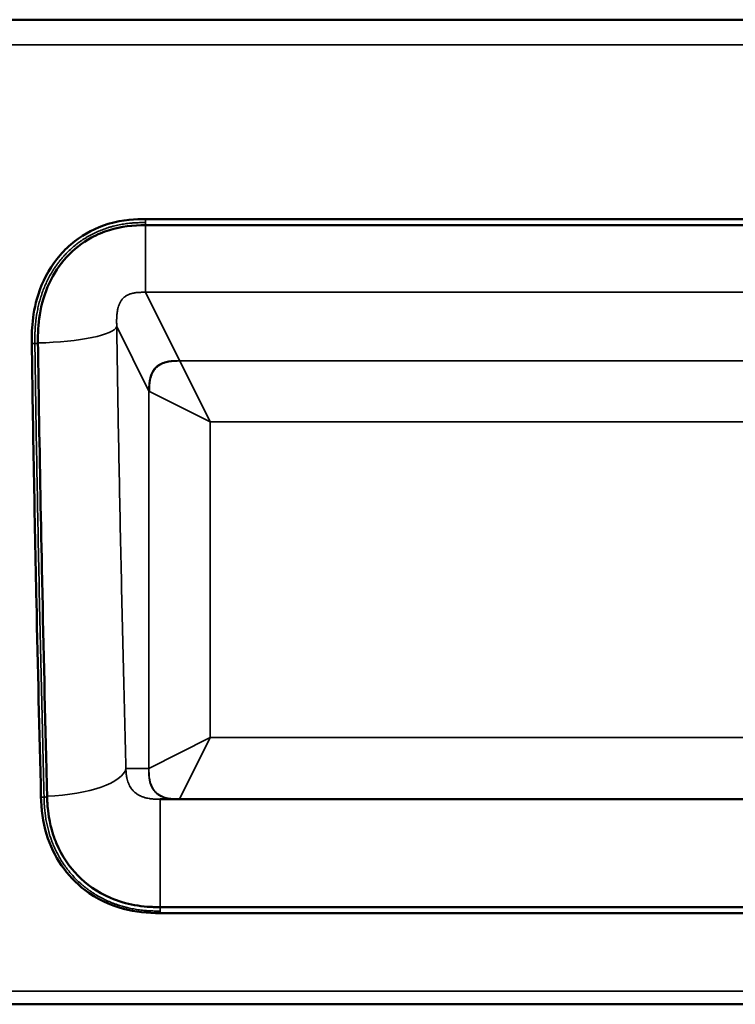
# Model space of a CAD drawing. Header units: millimetres. Extents: x -3206 to 231, y -73 to 1819.
# Tile 2 of 58: x -2976 to -2627, y -73 to 407. Entities that reach past the tile are written whole.
import ezdxf

# ---------------------------------------------------------------- set-up
doc = ezdxf.new("R2010")
doc.units = ezdxf.units.MM
doc.layers.add('Visible (ANSI)', color=7, linetype='Continuous', lineweight=50)
doc.layers.add('Visible Narrow (ANSI)', color=7, linetype='Continuous', lineweight=35)

msp = doc.modelspace()

# ---------------------------------------------------------------- linework, layer by layer
at = {"layer": 'Visible (ANSI)'}
for p, q in [((-3193.845, 407.469), (-2521.467, 407.469)), ((-2914.462, 307.312), (-2257.228, 307.312)), ((-2965.422, 28.839), (-2965.423, 28.855)), ((-2962.423, 28.914), (-2962.424, 28.93)), ((-2907.367, 27.469), (-2264.324, 27.469)), ((-2264.324, -25.157), (-2907.367, -25.157)), ((-2264.324, -28.071), (-2907.367, -28.071)), ((-2180.845, -72.531), (-3195.845, -72.531))]:
    msp.add_line(p, q, dxfattribs=at)
for points, knots in [([(-2914.462, 310.299), (-2918.944, 310.299), (-2925.346, 310.107), (-2938.607, 306.074), (-2944.095, 303.253), (-2951.555, 297.449), (-2953.917, 295.2), (-2960.431, 287.69), (-2963.73, 281.904), (-2970.014, 264.721), (-2969.955, 254.765), (-2969.888, 249.843)], [-4.5327249, -4.5327249, -4.5327249, -4.5327249, -3.5627749, -3.5627749, -2.7768281, -2.7768281, -2.3590089, -2.3590089, -1.5070976, -1.5070976, 0, 0, 0, 0]), ([(-2914.462, 307.312), (-2920.391, 307.312), (-2926.429, 306.692), (-2935.095, 303.999), (-2938.028, 302.766), (-2945.352, 298.772), (-2949.538, 295.471), (-2956.406, 287.928), (-2959.214, 283.637), (-2963.647, 274.184), (-2965.199, 268.877), (-2966.768, 259.024), (-2966.95, 254.437), (-2966.888, 249.883)], [0, 0, 0, 0, 1.7785787, 1.7785787, 2.7249664, 2.7249664, 4.2875768, 4.2875768, 5.8067397, 5.8067397, 7.4589776, 7.4589776, 8.8535719, 8.8535719, 8.8535719, 8.8535719]), ([(-2257.228, 310.299), (-2366.767, 310.299), (-2476.306, 310.299), (-2695.384, 310.299), (-2804.923, 310.299), (-2914.462, 310.299)], [0.0000018, 0.0000018, 0.0000018, 0.0000018, 32.8617174, 32.8617174, 65.7234335, 65.7234335, 65.7234335, 65.7234335]), ([(-2965.423, 28.855), (-2966.207, 60.206), (-2966.955, 91.733), (-2968.527, 165.081), (-2969.306, 207.184), (-2969.888, 249.842)], [0, 0, 0, 0, 10.0017867, 10.0017867, 23.060705, 23.060705, 23.060705, 23.060705]), ([(-2966.888, 249.883), (-2966.762, 240.611), (-2966.625, 231.363), (-2966.047, 194.475), (-2965.539, 167.046), (-2964.301, 106.961), (-2963.546, 74.384), (-2962.641, 37.652), (-2962.533, 33.289), (-2962.424, 28.93)], [0, 0, 0, 0, 2.8391545, 2.8391545, 11.3607568, 11.3607568, 21.6705824, 21.6705824, 23.0613256, 23.0613256, 23.0613256, 23.0613256]), ([(-2907.367, -28.071), (-2913.355, -28.071), (-2919.435, -27.511), (-2931.962, -24.131), (-2938.47, -20.973), (-2948.391, -13.437), (-2952.284, -9.328), (-2958.603, -0.166), (-2961.055, 5.017), (-2964.512, 16.332), (-2965.267, 22.624), (-2965.422, 28.839)], [0, 0, 0, 0, 1.7965996, 1.7965996, 3.9098879, 3.9098879, 5.6227753, 5.6227753, 7.3923991, 7.3923991, 9.3733754, 9.3733754, 9.3733754, 9.3733754]), ([(-2907.367, -25.157), (-2908.418, -25.157), (-2909.469, -25.147), (-2911.552, -25.088), (-2912.564, -25.04), (-2915.678, -24.807), (-2917.717, -24.554), (-2923.83, -23.455), (-2927.772, -22.286), (-2938.064, -17.857), (-2943.357, -13.985), (-2951.473, -5.688), (-2955.224, -0.461), (-2958.357, 7.02), (-2958.707, 7.926), (-2959.605, 10.447), (-2960.1, 12.082), (-2960.836, 14.969), (-2961.111, 16.218), (-2961.692, 19.356), (-2961.947, 21.251), (-2962.195, 23.974), (-2962.251, 24.773), (-2962.295, 25.568)], [-9.5112108, -9.5112108, -9.5112108, -9.5112108, -9.1693391, -9.1693391, -8.8324581, -8.8324581, -8.1783876, -8.1783876, -6.8614884, -6.8614884, -4.5759178, -4.5759178, -2.3989444, -2.3989444, -2.10361, -2.10361, -1.5851703, -1.5851703, -1.195625, -1.195625, -0.6111195, -0.6111195, -0.356849, -0.356849, -0.356849, -0.356849])]:
    msp.add_open_spline(points, degree=3, knots=knots, dxfattribs=at)
for points in [[(-2969.888, 249.842), (-2969.897, 250.548), (-2969.903, 251.255), (-2969.903, 251.962)], [(-2962.423, 28.914), (-2962.395, 27.798), (-2962.357, 26.682), (-2962.295, 25.568)]]:
    msp.add_open_spline(points, degree=3, dxfattribs=at)
at = {"layer": 'Visible Narrow (ANSI)'}
for p, q in [((-2914.462, 310.299), (-2914.462, 308.57)), ((-2914.462, 308.57), (-2914.462, 307.312)), ((-2914.462, 274.575), (-2914.462, 307.312)), ((-2897.838, 241.244), (-2914.462, 274.575)), ((-2257.228, 274.575), (-2914.462, 274.575)), ((-2928.486, 257.836), (-2912.801, 226.39)), ((-2882.875, 211.39), (-2897.729, 241.098)), ((-2273.962, 241.098), (-2897.729, 241.098)), ((-2912.801, 226.39), (-2912.801, 42.506)), ((-2912.583, 226.244), (-2882.875, 211.39)), ((-2882.875, 211.39), (-2288.816, 211.39)), ((-2882.875, 57.469), (-2882.875, 211.39)), ((-2882.875, 57.469), (-2912.801, 42.506)), ((-2897.838, 27.542), (-2882.875, 57.469)), ((-2288.816, 57.469), (-2882.875, 57.469)), ((-2912.875, 42.469), (-2924.021, 42.469)), ((-2907.367, -25.157), (-2907.367, 27.469)), ((-2907.367, -25.157), (-2907.367, -27.091)), ((-2907.367, -28.071), (-2907.367, -27.091))]:
    msp.add_line(p, q, dxfattribs=at)
for centre, major_axis, ratio, start_param, end_param in [((-2968.388, 257.836), (39.996, 0.57), 0.1993258, 4.7470536, 6.2117659), ((-2968.388, 249.862), (-1.5, -0.02), 0.1993227, 0.0000004, 1.5653993), ((-2968.388, 249.862), (1.5, 0.02), 0.1993227, 4.706992, 6.2831857), ((-2882.583, 241.392), (-15.291, 0), 0.1391731, 0.0693028, 0.1382822), ((-2882.729, 226.538), (-30.146, 0), 0.0700976, 0.0698118, 0.1392866), ((-2963.923, 42.469), (39.987, 1.011), 0.3393191, 4.7413106, 6.2087795), ((-2912.875, 57.543), (0, -15.074), 0.0699268, 6.2831852, 6.3529982), ((-2963.923, 28.892), (-1.5, -0.037), 0.3393169, 0.0000008, 1.5623138), ((-2963.923, 28.877), (-1.5, -0.037), 0.3393213, 0.0000008, 1.5623129), ((-2963.923, 28.892), (1.5, 0.037), 0.3393169, 4.7039064, 6.2831868), ((-2963.923, 28.877), (1.5, 0.037), 0.3393213, 4.7039056, 6.2831861), ((-2897.911, 57.506), (0, -30.037), 0.0350277, 0, 0.0699411)]:
    msp.add_ellipse(centre, major_axis=major_axis, ratio=ratio, start_param=start_param, end_param=end_param, dxfattribs=at)
for points, degree, knots in [([(-2521.467, 395.25), (-2728.921, 395.25), (-2936.374, 395.25), (-3143.828, 395.25), (-3144.175, 395.25), (-3144.522, 395.25), (-3144.868, 395.25), (-3145.302, 395.25), (-3145.733, 395.25), (-3146.17, 395.25), (-3146.61, 395.25), (-3147.05, 395.25), (-3147.49, 395.25), (-3148.384, 395.25), (-3149.273, 395.25), (-3150.164, 395.25), (-3150.168, 395.25), (-3150.173, 395.25), (-3150.178, 395.25), (-3151.093, 395.25), (-3152.011, 395.25), (-3152.926, 395.251), (-3153.873, 395.251), (-3154.815, 395.251), (-3155.757, 395.251), (-3156.009, 395.251), (-3156.262, 395.251), (-3156.514, 395.251), (-3158.208, 395.251), (-3159.904, 395.251), (-3161.591, 395.252), (-3163.608, 395.252), (-3165.615, 395.253), (-3167.617, 395.254), (-3168.104, 395.254), (-3168.59, 395.254), (-3169.076, 395.255), (-3169.621, 395.255), (-3170.166, 395.255), (-3170.709, 395.256), (-3171.201, 395.256), (-3171.694, 395.257), (-3172.185, 395.257), (-3172.744, 395.258), (-3173.302, 395.258), (-3173.856, 395.259), (-3174.326, 395.259), (-3174.793, 395.26), (-3175.259, 395.26), (-3175.851, 395.261), (-3176.44, 395.262), (-3177.025, 395.263), (-3178.103, 395.264), (-3179.169, 395.266), (-3180.22, 395.268), (-3180.549, 395.269), (-3180.877, 395.269), (-3181.203, 395.27), (-3181.958, 395.272), (-3182.706, 395.274), (-3183.444, 395.276), (-3183.65, 395.276), (-3183.855, 395.277), (-3184.059, 395.277), (-3184.395, 395.278), (-3184.729, 395.279), (-3185.059, 395.28), (-3185.19, 395.281), (-3185.321, 395.281), (-3185.451, 395.282), (-3185.858, 395.283), (-3186.261, 395.284), (-3186.658, 395.286), (-3186.706, 395.286), (-3186.755, 395.286), (-3186.803, 395.286), (-3187.827, 395.29), (-3188.817, 395.294), (-3189.766, 395.299), (-3190.276, 395.301), (-3190.775, 395.304), (-3191.263, 395.307), (-3191.441, 395.308), (-3191.619, 395.309), (-3191.794, 395.31), (-3192.105, 395.312), (-3192.411, 395.314), (-3192.712, 395.316), (-3193.16, 395.318), (-3193.597, 395.321), (-3194.023, 395.324), (-3194.482, 395.328), (-3194.924, 395.331), (-3195.349, 395.334), (-3195.584, 395.336), (-3195.815, 395.338), (-3196.04, 395.339), (-3196.201, 395.341), (-3196.36, 395.342), (-3196.517, 395.343), (-3196.885, 395.346), (-3197.238, 395.35), (-3197.579, 395.353), (-3198.229, 395.358), (-3198.831, 395.364), (-3199.39, 395.369), (-3199.399, 395.37), (-3199.407, 395.37), (-3199.416, 395.37), (-3199.651, 395.372), (-3199.877, 395.374), (-3200.097, 395.377), (-3200.134, 395.377), (-3200.172, 395.377), (-3200.209, 395.378), (-3200.396, 395.38), (-3200.579, 395.382), (-3200.754, 395.384), (-3200.811, 395.384), (-3200.868, 395.385), (-3200.924, 395.385), (-3201.279, 395.389), (-3201.609, 395.393), (-3201.915, 395.397), (-3201.99, 395.397), (-3202.064, 395.398), (-3202.136, 395.399), (-3202.492, 395.403), (-3202.815, 395.408), (-3203.108, 395.411), (-3203.318, 395.414), (-3203.513, 395.417), (-3203.693, 395.419), (-3203.998, 395.424), (-3204.263, 395.428), (-3204.492, 395.432), (-3204.626, 395.434), (-3204.749, 395.436), (-3204.86, 395.439), (-3205.009, 395.441), (-3205.139, 395.444), (-3205.248, 395.447), (-3205.268, 395.447), (-3205.288, 395.448), (-3205.307, 395.448), (-3205.391, 395.45), (-3205.463, 395.452), (-3205.523, 395.454), (-3205.6, 395.456), (-3205.659, 395.458), (-3205.704, 395.46), (-3205.744, 395.462), (-3205.772, 395.463), (-3205.793, 395.464), (-3205.795, 395.464), (-3205.796, 395.465), (-3205.798, 395.465), (-3205.815, 395.466), (-3205.825, 395.467), (-3205.832, 395.467), (-3205.839, 395.468), (-3205.843, 395.468), (-3205.844, 395.469), (-3205.845, 395.469), (-3205.845, 395.469), (-3205.845, 395.469), (-3205.845, 395.469), (-3205.845, 395.469), (-3205.845, 395.469), (-3205.845, 395.469), (-3205.845, 395.469), (-3205.845, 395.469)], 3, [0, 0, 0, 0, 0.62236035, 0.62236035, 0.62236035, 0.62340169, 0.62340169, 0.62340169, 0.62470704, 0.62470704, 0.62470704, 0.62602184, 0.62602184, 0.62602184, 0.62869704, 0.62869704, 0.62869704, 0.62871096, 0.62871096, 0.62871096, 0.63145888, 0.63145888, 0.63145888, 0.63430157, 0.63430157, 0.63430157, 0.63506158, 0.63506158, 0.63506158, 0.64016754, 0.64016754, 0.64016754, 0.64627654, 0.64627654, 0.64627654, 0.64776281, 0.64776281, 0.64776281, 0.64942882, 0.64942882, 0.64942882, 0.65093812, 0.65093812, 0.65093812, 0.65265589, 0.65265589, 0.65265589, 0.65411342, 0.65411342, 0.65411342, 0.65596915, 0.65596915, 0.65596915, 0.65939196, 0.65939196, 0.65939196, 0.66046404, 0.66046404, 0.66046404, 0.66294714, 0.66294714, 0.66294714, 0.66363935, 0.66363935, 0.66363935, 0.66477585, 0.66477585, 0.66477585, 0.665227, 0.665227, 0.665227, 0.66664156, 0.66664156, 0.66664156, 0.66681466, 0.66681466, 0.66681466, 0.67047658, 0.67047658, 0.67047658, 0.67244441, 0.67244441, 0.67244441, 0.67316527, 0.67316527, 0.67316527, 0.67444003, 0.67444003, 0.67444003, 0.67634058, 0.67634058, 0.67634058, 0.67838479, 0.67838479, 0.67838479, 0.67951589, 0.67951589, 0.67951589, 0.68032671, 0.68032671, 0.68032671, 0.68223056, 0.68223056, 0.68223056, 0.6858665, 0.6858665, 0.6858665, 0.68592395, 0.68592395, 0.68592395, 0.68745416, 0.68745416, 0.68745416, 0.6877161, 0.6877161, 0.6877161, 0.68904181, 0.68904181, 0.68904181, 0.68947226, 0.68947226, 0.68947226, 0.69221712, 0.69221712, 0.69221712, 0.69288847, 0.69288847, 0.69288847, 0.69619993, 0.69619993, 0.69619993, 0.69856773, 0.69856773, 0.69856773, 0.70257161, 0.70257161, 0.70257161, 0.70491835, 0.70491835, 0.70491835, 0.70809366, 0.70809366, 0.70809366, 0.70867315, 0.70867315, 0.70867315, 0.71126897, 0.71126897, 0.71126897, 0.71453907, 0.71453907, 0.71453907, 0.71737744, 0.71737744, 0.71737744, 0.71761958, 0.71761958, 0.71761958, 0.72013547, 0.72013547, 0.72013547, 0.72281289, 0.72281289, 0.72281289, 0.7239702, 0.7239702, 0.7239702, 0.72413125, 0.72413125, 0.72413125, 0.72434006, 0.72434006, 0.72434006, 0.72434006]), ([(-2968.392, 249.563), (-2968.392, 249.596), (-2968.393, 249.629), (-2968.394, 249.719), (-2968.395, 249.776), (-2968.396, 249.891), (-2968.397, 249.949), (-2968.399, 250.121), (-2968.4, 250.236), (-2968.403, 250.58), (-2968.405, 250.81), (-2968.408, 251.499), (-2968.408, 251.958), (-2968.402, 252.876), (-2968.396, 253.334), (-2968.381, 254.021), (-2968.375, 254.251), (-2968.365, 254.594), (-2968.361, 254.708), (-2968.355, 254.88), (-2968.353, 254.937), (-2968.349, 255.052), (-2968.347, 255.109), (-2968.342, 255.224), (-2968.34, 255.282), (-2968.335, 255.399), (-2968.332, 255.457), (-2968.325, 255.631), (-2968.319, 255.748), (-2968.302, 256.097), (-2968.29, 256.329), (-2968.25, 257.026), (-2968.219, 257.491), (-2968.112, 258.883), (-2968.023, 259.809), (-2967.698, 262.582), (-2967.406, 264.43), (-2966.843, 267.184), (-2966.635, 268.099), (-2966.292, 269.466), (-2966.172, 269.92), (-2965.922, 270.826), (-2965.791, 271.278), (-2965.519, 272.179), (-2965.378, 272.627), (-2965.086, 273.519), (-2964.935, 273.962), (-2964.466, 275.285), (-2964.133, 276.157), (-2963.424, 277.882), (-2963.049, 278.734), (-2962.255, 280.419), (-2961.837, 281.251), (-2960.957, 282.895), (-2960.495, 283.707), (-2959.768, 284.908), (-2959.52, 285.306), (-2959.139, 285.898), (-2959.011, 286.095), (-2958.751, 286.487), (-2958.62, 286.683), (-2958.354, 287.072), (-2958.22, 287.266), (-2957.948, 287.653), (-2957.811, 287.846), (-2957.394, 288.422), (-2957.11, 288.803), (-2956.532, 289.557), (-2956.237, 289.931), (-2955.788, 290.483), (-2955.637, 290.666), (-2955.333, 291.03), (-2955.179, 291.211), (-2954.871, 291.569), (-2954.715, 291.747), (-2954.402, 292.1), (-2954.244, 292.276), (-2953.768, 292.798), (-2953.445, 293.142), (-2952.464, 294.157), (-2951.792, 294.814), (-2950.411, 296.087), (-2949.701, 296.704), (-2948.61, 297.598), (-2948.241, 297.891), (-2947.681, 298.323), (-2947.493, 298.465), (-2947.116, 298.748), (-2946.925, 298.888), (-2946.543, 299.166), (-2946.35, 299.304), (-2945.962, 299.577), (-2945.767, 299.712), (-2945.178, 300.113), (-2944.78, 300.376), (-2943.976, 300.889), (-2943.57, 301.14), (-2942.956, 301.508), (-2942.75, 301.629), (-2942.337, 301.868), (-2942.13, 301.985), (-2941.714, 302.218), (-2941.505, 302.332), (-2941.087, 302.558), (-2940.877, 302.669), (-2940.245, 302.998), (-2939.821, 303.21), (-2938.542, 303.829), (-2937.678, 304.216), (-2935.931, 304.94), (-2935.047, 305.276), (-2933.707, 305.744), (-2933.257, 305.893), (-2932.579, 306.108), (-2932.353, 306.179), (-2931.898, 306.316), (-2931.67, 306.383), (-2931.213, 306.514), (-2930.984, 306.578), (-2930.524, 306.703), (-2930.293, 306.764), (-2929.6, 306.942), (-2929.135, 307.054), (-2928.202, 307.267), (-2927.734, 307.367), (-2926.796, 307.554), (-2926.326, 307.641), (-2925.386, 307.803), (-2924.915, 307.877), (-2923.972, 308.014), (-2923.5, 308.076), (-2922.555, 308.189), (-2922.082, 308.24), (-2921.371, 308.307), (-2921.134, 308.328), (-2920.778, 308.357), (-2920.66, 308.366), (-2920.482, 308.38), (-2920.422, 308.384), (-2920.304, 308.393), (-2920.244, 308.397), (-2920.126, 308.406), (-2920.066, 308.41), (-2919.948, 308.418), (-2919.888, 308.422), (-2919.71, 308.433), (-2919.591, 308.44), (-2919.235, 308.461), (-2918.997, 308.473), (-2918.283, 308.506), (-2917.806, 308.523), (-2916.852, 308.549), (-2916.375, 308.557), (-2915.658, 308.565), (-2915.419, 308.567), (-2915.06, 308.569), (-2914.941, 308.569), (-2914.717, 308.57), (-2914.612, 308.57), (-2914.492, 308.57), (-2914.477, 308.57), (-2914.462, 308.57)], 3, [0.108410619, 0.108410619, 0.108410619, 0.108410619, 0.108457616, 0.108457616, 0.108539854, 0.108539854, 0.108622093, 0.108622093, 0.10878657, 0.10878657, 0.109115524, 0.109115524, 0.109773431, 0.109773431, 0.110431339, 0.110431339, 0.110760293, 0.110760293, 0.11092477, 0.11092477, 0.111007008, 0.111007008, 0.111089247, 0.111089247, 0.111172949, 0.111172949, 0.111256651, 0.111256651, 0.111424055, 0.111424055, 0.111758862, 0.111758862, 0.112428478, 0.112428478, 0.113767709, 0.113767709, 0.116446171, 0.116446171, 0.117785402, 0.117785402, 0.118455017, 0.118455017, 0.119124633, 0.119124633, 0.119794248, 0.119794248, 0.120463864, 0.120463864, 0.121803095, 0.121803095, 0.123142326, 0.123142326, 0.124481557, 0.124481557, 0.125820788, 0.125820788, 0.126490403, 0.126490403, 0.126825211, 0.126825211, 0.127160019, 0.127160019, 0.127494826, 0.127494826, 0.127829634, 0.127829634, 0.128499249, 0.128499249, 0.129168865, 0.129168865, 0.129503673, 0.129503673, 0.12983848, 0.12983848, 0.130173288, 0.130173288, 0.130508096, 0.130508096, 0.131177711, 0.131177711, 0.132516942, 0.132516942, 0.133856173, 0.133856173, 0.134525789, 0.134525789, 0.134860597, 0.134860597, 0.135195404, 0.135195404, 0.135530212, 0.135530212, 0.13586502, 0.13586502, 0.136534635, 0.136534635, 0.137204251, 0.137204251, 0.137539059, 0.137539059, 0.137873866, 0.137873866, 0.138208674, 0.138208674, 0.138543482, 0.138543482, 0.139213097, 0.139213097, 0.140552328, 0.140552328, 0.141891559, 0.141891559, 0.142561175, 0.142561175, 0.142895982, 0.142895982, 0.14323079, 0.14323079, 0.143565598, 0.143565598, 0.143900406, 0.143900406, 0.144570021, 0.144570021, 0.145239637, 0.145239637, 0.145909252, 0.145909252, 0.146578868, 0.146578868, 0.147248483, 0.147248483, 0.147918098, 0.147918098, 0.148252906, 0.148252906, 0.14842031, 0.14842031, 0.148504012, 0.148504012, 0.148587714, 0.148587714, 0.148671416, 0.148671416, 0.148755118, 0.148755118, 0.148922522, 0.148922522, 0.149257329, 0.149257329, 0.149926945, 0.149926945, 0.15059656, 0.15059656, 0.150931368, 0.150931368, 0.151098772, 0.151098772, 0.15124525, 0.15124525, 0.151266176, 0.151266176, 0.151266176, 0.151266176]), ([(-2914.462, 274.575), (-2914.659, 274.575), (-2914.857, 274.575), (-2915.054, 274.576), (-2915.211, 274.576), (-2915.367, 274.576), (-2915.523, 274.575), (-2915.781, 274.574), (-2916.038, 274.572), (-2916.295, 274.568), (-2916.316, 274.568), (-2916.337, 274.568), (-2916.358, 274.567), (-2916.752, 274.56), (-2917.145, 274.548), (-2917.538, 274.527), (-2917.774, 274.514), (-2918.01, 274.498), (-2918.246, 274.478), (-2918.359, 274.469), (-2918.473, 274.458), (-2918.586, 274.447), (-2918.898, 274.416), (-2919.21, 274.378), (-2919.521, 274.331), (-2919.722, 274.3), (-2919.924, 274.266), (-2920.125, 274.228), (-2920.437, 274.169), (-2920.749, 274.1), (-2921.055, 274.021), (-2921.088, 274.013), (-2921.12, 274.004), (-2921.152, 273.996), (-2921.425, 273.923), (-2921.695, 273.841), (-2921.961, 273.75), (-2922.146, 273.687), (-2922.329, 273.619), (-2922.51, 273.546), (-2922.62, 273.502), (-2922.729, 273.456), (-2922.838, 273.407), (-2923.117, 273.283), (-2923.387, 273.148), (-2923.645, 273.002), (-2923.652, 272.998), (-2923.659, 272.994), (-2923.666, 272.99), (-2923.83, 272.896), (-2923.99, 272.798), (-2924.143, 272.696), (-2924.237, 272.634), (-2924.328, 272.57), (-2924.417, 272.506), (-2924.478, 272.462), (-2924.537, 272.417), (-2924.596, 272.372), (-2924.762, 272.244), (-2924.918, 272.113), (-2925.066, 271.979), (-2925.447, 271.634), (-2925.771, 271.266), (-2926.049, 270.893), (-2926.063, 270.874), (-2926.077, 270.854), (-2926.091, 270.835), (-2926.182, 270.712), (-2926.267, 270.587), (-2926.349, 270.462), (-2926.449, 270.309), (-2926.543, 270.155), (-2926.631, 270.001), (-2926.7, 269.879), (-2926.766, 269.757), (-2926.83, 269.635), (-2926.94, 269.421), (-2927.041, 269.206), (-2927.136, 268.989), (-2927.222, 268.792), (-2927.303, 268.593), (-2927.379, 268.391), (-2927.538, 267.968), (-2927.676, 267.535), (-2927.797, 267.09), (-2927.852, 266.888), (-2927.903, 266.685), (-2927.951, 266.478), (-2928.009, 266.23), (-2928.062, 265.978), (-2928.11, 265.723), (-2928.161, 265.455), (-2928.206, 265.184), (-2928.247, 264.91), (-2928.277, 264.707), (-2928.305, 264.503), (-2928.329, 264.297), (-2928.376, 263.909), (-2928.414, 263.515), (-2928.443, 263.114), (-2928.45, 263.014), (-2928.457, 262.915), (-2928.463, 262.815), (-2928.478, 262.581), (-2928.49, 262.345), (-2928.499, 262.106), (-2928.51, 261.828), (-2928.517, 261.546), (-2928.522, 261.26), (-2928.523, 261.171), (-2928.524, 261.081), (-2928.525, 260.991), (-2928.529, 260.567), (-2928.526, 260.136), (-2928.52, 259.691), (-2928.519, 259.667), (-2928.519, 259.644), (-2928.519, 259.62), (-2928.515, 259.384), (-2928.51, 259.143), (-2928.505, 258.897), (-2928.505, 258.85), (-2928.504, 258.802), (-2928.503, 258.754), (-2928.5, 258.645), (-2928.498, 258.535), (-2928.496, 258.423), (-2928.495, 258.383), (-2928.494, 258.343), (-2928.494, 258.303), (-2928.492, 258.227), (-2928.491, 258.15), (-2928.489, 258.072), (-2928.488, 257.994), (-2928.487, 257.914), (-2928.486, 257.836)], 3, [-0.00000006, -0.00000006, -0.00000006, -0.00000006, 0.000589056, 0.000589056, 0.000589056, 0.001057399, 0.001057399, 0.001057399, 0.001829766, 0.001829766, 0.001829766, 0.001892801, 0.001892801, 0.001892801, 0.00307586, 0.00307586, 0.00307586, 0.003785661, 0.003785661, 0.003785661, 0.004128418, 0.004128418, 0.004128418, 0.005070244, 0.005070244, 0.005070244, 0.005678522, 0.005678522, 0.005678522, 0.006624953, 0.006624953, 0.006624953, 0.006724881, 0.006724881, 0.006724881, 0.007571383, 0.007571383, 0.007571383, 0.008159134, 0.008159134, 0.008159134, 0.008517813, 0.008517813, 0.008517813, 0.009439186, 0.009439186, 0.009439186, 0.009464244, 0.009464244, 0.009464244, 0.010051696, 0.010051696, 0.010051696, 0.010410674, 0.010410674, 0.010410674, 0.010657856, 0.010657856, 0.010657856, 0.011357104, 0.011357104, 0.011357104, 0.013157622, 0.013157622, 0.013157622, 0.013249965, 0.013249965, 0.013249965, 0.01384575, 0.01384575, 0.01384575, 0.01457149, 0.01457149, 0.01457149, 0.015142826, 0.015142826, 0.015142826, 0.016135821, 0.016135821, 0.016135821, 0.017035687, 0.017035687, 0.017035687, 0.018928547, 0.018928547, 0.018928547, 0.019787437, 0.019787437, 0.019787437, 0.020821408, 0.020821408, 0.020821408, 0.021909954, 0.021909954, 0.021909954, 0.022714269, 0.022714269, 0.022714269, 0.024231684, 0.024231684, 0.024231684, 0.024607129, 0.024607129, 0.024607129, 0.02548161, 0.02548161, 0.02548161, 0.02649999, 0.02649999, 0.02649999, 0.026817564, 0.026817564, 0.026817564, 0.028314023, 0.028314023, 0.028314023, 0.028392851, 0.028392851, 0.028392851, 0.029185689, 0.029185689, 0.029185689, 0.029339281, 0.029339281, 0.029339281, 0.029687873, 0.029687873, 0.029687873, 0.029812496, 0.029812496, 0.029812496, 0.030049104, 0.030049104, 0.030049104, 0.030285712, 0.030285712, 0.030285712, 0.030285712]), ([(-2928.486, 257.836), (-2928.223, 239.425), (-2927.923, 221.171), (-2927.594, 203.041), (-2927.265, 184.912), (-2926.907, 166.907), (-2926.526, 148.997), (-2926.145, 131.087), (-2925.742, 113.272), (-2925.322, 95.526), (-2924.903, 77.78), (-2924.467, 60.103), (-2924.021, 42.469)], 3, [0, 0, 0, 0, 0.05615789, 0.05615789, 0.05615789, 0.11231578, 0.11231578, 0.11231578, 0.16847367, 0.16847367, 0.16847367, 0.22463156, 0.22463156, 0.22463156, 0.22463156]), ([(-2963.923, 28.383), (-2963.924, 28.415), (-2963.925, 28.446), (-2963.94, 29.042), (-2963.954, 29.607), (-2963.982, 30.737), (-2963.996, 31.303), (-2964.038, 32.998), (-2964.066, 34.129), (-2964.151, 37.521), (-2964.207, 39.784), (-2964.374, 46.575), (-2964.484, 51.107), (-2964.813, 64.714), (-2965.029, 73.803), (-2965.663, 101.126), (-2966.067, 119.417), (-2966.828, 156.185), (-2967.184, 174.663), (-2967.673, 202.565), (-2967.829, 211.896), (-2968.049, 225.945), (-2968.121, 230.636), (-2968.224, 237.687), (-2968.258, 240.039), (-2968.308, 243.571), (-2968.325, 244.749), (-2968.35, 246.517), (-2968.365, 247.622), (-2968.38, 248.728), (-2968.388, 249.318), (-2968.389, 249.392), (-2968.391, 249.498), (-2968.391, 249.531), (-2968.392, 249.563)], 3, [0.0000077, 0.0000077, 0.0000077, 0.0000077, 0.0000547, 0.0000547, 0.00090086, 0.00090086, 0.00174702, 0.00174702, 0.00343935, 0.00343935, 0.006824, 0.006824, 0.01359331, 0.01359331, 0.02713192, 0.02713192, 0.05420914, 0.05420914, 0.08128638, 0.08128638, 0.094825, 0.094825, 0.10159431, 0.10159431, 0.10497897, 0.10497897, 0.10667129, 0.10667129, 0.10751746, 0.10825785, 0.10825785, 0.10836362, 0.10836362, 0.10841062, 0.10841062, 0.10841062, 0.10841062]), ([(-2912.801, 226.39), (-2912.79, 228.894), (-2912.777, 231.396), (-2911.686, 236.901), (-2908.38, 240.186), (-2902.852, 241.247), (-2900.345, 241.246), (-2897.838, 241.244)], 5, [0, 0, 0, 0, 0, 0, 0.5, 0.5, 1, 1, 1, 1, 1, 1]), ([(-2912.583, 226.244), (-2912.563, 228.73), (-2912.542, 231.214), (-2911.449, 236.683), (-2908.168, 239.965), (-2902.696, 241.058), (-2900.212, 241.078), (-2897.729, 241.098)], 5, [0, 0, 0, 0, 0, 0, 0.5, 0.5, 1, 1, 1, 1, 1, 1]), ([(-2924.021, 42.469), (-2924.02, 42.425), (-2924.019, 42.378), (-2924.018, 42.333), (-2924.016, 42.288), (-2924.015, 42.244), (-2924.014, 42.2), (-2924.011, 42.111), (-2924.008, 42.024), (-2924.005, 41.939), (-2924.005, 41.924), (-2924.004, 41.91), (-2924.004, 41.896), (-2923.998, 41.74), (-2923.991, 41.589), (-2923.984, 41.44), (-2923.972, 41.181), (-2923.956, 40.931), (-2923.939, 40.689), (-2923.934, 40.624), (-2923.929, 40.56), (-2923.924, 40.497), (-2923.896, 40.146), (-2923.862, 39.808), (-2923.821, 39.48), (-2923.792, 39.243), (-2923.76, 39.011), (-2923.724, 38.786), (-2923.707, 38.677), (-2923.689, 38.569), (-2923.671, 38.462), (-2923.616, 38.149), (-2923.556, 37.847), (-2923.489, 37.553), (-2923.467, 37.454), (-2923.444, 37.357), (-2923.42, 37.26), (-2923.309, 36.806), (-2923.182, 36.373), (-2923.042, 35.957), (-2923.033, 35.93), (-2923.023, 35.904), (-2923.014, 35.877), (-2922.94, 35.663), (-2922.863, 35.454), (-2922.781, 35.25), (-2922.695, 35.034), (-2922.605, 34.824), (-2922.511, 34.62), (-2922.508, 34.613), (-2922.505, 34.607), (-2922.502, 34.6), (-2922.321, 34.21), (-2922.128, 33.843), (-2921.923, 33.496), (-2921.706, 33.13), (-2921.476, 32.788), (-2921.23, 32.462), (-2921.116, 32.311), (-2920.998, 32.163), (-2920.877, 32.02), (-2920.76, 31.88), (-2920.639, 31.743), (-2920.515, 31.61), (-2920.512, 31.607), (-2920.509, 31.603), (-2920.506, 31.6), (-2920.27, 31.348), (-2920.021, 31.105), (-2919.753, 30.87), (-2919.719, 30.84), (-2919.685, 30.81), (-2919.65, 30.781), (-2919.422, 30.585), (-2919.18, 30.394), (-2918.918, 30.205), (-2918.827, 30.139), (-2918.733, 30.073), (-2918.637, 30.008), (-2918.579, 29.969), (-2918.521, 29.93), (-2918.462, 29.892), (-2918.328, 29.804), (-2918.19, 29.718), (-2918.046, 29.632), (-2918.024, 29.619), (-2918.002, 29.606), (-2917.98, 29.593), (-2917.793, 29.483), (-2917.597, 29.375), (-2917.392, 29.269), (-2917.24, 29.19), (-2917.082, 29.113), (-2916.917, 29.036), (-2916.587, 28.882), (-2916.231, 28.732), (-2915.846, 28.59), (-2915.793, 28.57), (-2915.74, 28.551), (-2915.686, 28.532), (-2915.461, 28.452), (-2915.229, 28.376), (-2914.99, 28.303), (-2914.745, 28.229), (-2914.493, 28.159), (-2914.234, 28.094), (-2914.151, 28.073), (-2914.067, 28.053), (-2913.982, 28.033), (-2913.522, 27.925), (-2913.037, 27.831), (-2912.541, 27.755), (-2912.319, 27.721), (-2912.095, 27.691), (-2911.87, 27.664), (-2911.774, 27.652), (-2911.678, 27.641), (-2911.581, 27.631), (-2911.226, 27.593), (-2910.868, 27.563), (-2910.507, 27.54), (-2910.308, 27.527), (-2910.108, 27.516), (-2909.907, 27.508), (-2909.821, 27.504), (-2909.734, 27.5), (-2909.648, 27.497), (-2909.512, 27.492), (-2909.375, 27.488), (-2909.238, 27.485), (-2908.996, 27.479), (-2908.753, 27.475), (-2908.51, 27.473), (-2908.49, 27.473), (-2908.47, 27.472), (-2908.45, 27.472), (-2908.291, 27.471), (-2908.131, 27.47), (-2907.972, 27.47), (-2907.961, 27.469), (-2907.95, 27.469), (-2907.939, 27.469), (-2907.748, 27.469), (-2907.555, 27.469), (-2907.367, 27.469)], 3, [-0.00000006, -0.00000006, -0.00000006, -0.00000006, 0.000141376, 0.000141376, 0.000141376, 0.000282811, 0.000282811, 0.000282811, 0.000565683, 0.000565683, 0.000565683, 0.00061276, 0.00061276, 0.00061276, 0.001128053, 0.001128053, 0.001128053, 0.002025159, 0.002025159, 0.002025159, 0.002262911, 0.002262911, 0.002262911, 0.003576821, 0.003576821, 0.003576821, 0.004525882, 0.004525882, 0.004525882, 0.004987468, 0.004987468, 0.004987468, 0.006336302, 0.006336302, 0.006336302, 0.006788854, 0.006788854, 0.006788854, 0.008914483, 0.008914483, 0.008914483, 0.009051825, 0.009051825, 0.009051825, 0.010151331, 0.010151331, 0.010151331, 0.011314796, 0.011314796, 0.011314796, 0.011352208, 0.011352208, 0.011352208, 0.013577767, 0.013577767, 0.013577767, 0.015928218, 0.015928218, 0.015928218, 0.017017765, 0.017017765, 0.017017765, 0.018078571, 0.018078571, 0.018078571, 0.01810371, 0.01810371, 0.01810371, 0.020111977, 0.020111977, 0.020111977, 0.020366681, 0.020366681, 0.020366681, 0.022045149, 0.022045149, 0.022045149, 0.022629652, 0.022629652, 0.022629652, 0.022976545, 0.022976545, 0.022976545, 0.023761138, 0.023761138, 0.023761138, 0.023882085, 0.023882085, 0.023882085, 0.024892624, 0.024892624, 0.024892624, 0.025643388, 0.025643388, 0.025643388, 0.027155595, 0.027155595, 0.027155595, 0.027363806, 0.027363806, 0.027363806, 0.028237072, 0.028237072, 0.028237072, 0.029131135, 0.029131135, 0.029131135, 0.029418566, 0.029418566, 0.029418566, 0.030981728, 0.030981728, 0.030981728, 0.031681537, 0.031681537, 0.031681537, 0.031980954, 0.031980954, 0.031980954, 0.033077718, 0.033077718, 0.033077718, 0.033684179, 0.033684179, 0.033684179, 0.033944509, 0.033944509, 0.033944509, 0.034353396, 0.034353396, 0.034353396, 0.035075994, 0.035075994, 0.035075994, 0.035135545, 0.035135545, 0.035135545, 0.03560927, 0.03560927, 0.03560927, 0.035641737, 0.035641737, 0.035641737, 0.03620748, 0.03620748, 0.03620748, 0.03620748]), ([(-2897.911, 27.469), (-2900.435, 27.469), (-2902.958, 27.469), (-2908.515, 28.545), (-2911.825, 31.863), (-2912.888, 37.424), (-2912.881, 39.947), (-2912.875, 42.469)], 5, [0, 0, 0, 0, 0, 0, 0.5, 0.5, 1, 1, 1, 1, 1, 1]), ([(-2897.838, 27.542), (-2899.697, 27.551), (-2901.602, 27.589), (-2903.46, 27.947), (-2905.574, 28.355), (-2907.564, 29.168), (-2909.05, 30.468), (-2910.539, 31.771), (-2911.545, 33.6), (-2912.111, 35.659), (-2912.608, 37.465), (-2912.759, 39.396), (-2912.79, 41.26), (-2912.797, 41.676), (-2912.799, 42.091), (-2912.801, 42.506)], 3, [0, 0, 0, 0, 0.222227, 0.222227, 0.222227, 0.475062, 0.475062, 0.475062, 0.7282652, 0.7282652, 0.7282652, 0.9503791, 0.9503791, 0.9503791, 1, 1, 1, 1]), ([(-2907.367, -27.091), (-2907.382, -27.091), (-2907.397, -27.091), (-2907.427, -27.091), (-2907.442, -27.091), (-2907.487, -27.091), (-2907.517, -27.091), (-2907.607, -27.091), (-2907.667, -27.091), (-2907.847, -27.09), (-2907.967, -27.09), (-2908.328, -27.088), (-2908.568, -27.086), (-2909.288, -27.079), (-2909.768, -27.071), (-2910.725, -27.047), (-2911.204, -27.032), (-2911.92, -27.001), (-2912.159, -26.989), (-2912.517, -26.97), (-2912.636, -26.963), (-2912.815, -26.953), (-2912.874, -26.949), (-2912.993, -26.942), (-2913.053, -26.938), (-2913.172, -26.93), (-2913.231, -26.926), (-2913.35, -26.918), (-2913.529, -26.906), (-2913.707, -26.893), (-2914.063, -26.866), (-2914.301, -26.846), (-2915.013, -26.784), (-2915.486, -26.737), (-2916.905, -26.581), (-2917.848, -26.456), (-2919.726, -26.159), (-2920.662, -25.988), (-2922.061, -25.697), (-2922.759, -25.542), (-2923.455, -25.375), (-2923.918, -25.26), (-2924.15, -25.201), (-2924.612, -25.08), (-2924.843, -25.018), (-2925.305, -24.891), (-2925.535, -24.826), (-2926.225, -24.626), (-2926.684, -24.487), (-2927.596, -24.197), (-2928.05, -24.047), (-2928.725, -23.813), (-2928.95, -23.733), (-2929.397, -23.572), (-2929.62, -23.49), (-2930.063, -23.323), (-2930.284, -23.238), (-2930.724, -23.066), (-2930.943, -22.979), (-2931.599, -22.712), (-2932.033, -22.529), (-2933.325, -21.963), (-2934.174, -21.564), (-2935.846, -20.723), (-2936.67, -20.28), (-2937.886, -19.584), (-2938.289, -19.346), (-2938.887, -18.981), (-2939.086, -18.858), (-2939.482, -18.61), (-2939.679, -18.484), (-2940.072, -18.23), (-2940.268, -18.101), (-2940.658, -17.841), (-2940.852, -17.71), (-2941.433, -17.311), (-2941.816, -17.04), (-2942.577, -16.487), (-2942.953, -16.205), (-2943.697, -15.631), (-2944.064, -15.34), (-2944.79, -14.748), (-2945.148, -14.447), (-2945.853, -13.839), (-2946.201, -13.53), (-2947.229, -12.592), (-2947.894, -11.951), (-2949.186, -10.636), (-2949.813, -9.962), (-2951.03, -8.58), (-2951.619, -7.874), (-2952.758, -6.431), (-2953.308, -5.694), (-2954.103, -4.568), (-2954.363, -4.189), (-2954.872, -3.424), (-2955.122, -3.039), (-2955.611, -2.261), (-2955.85, -1.869), (-2956.316, -1.082), (-2956.543, -0.687), (-2957.21, 0.507), (-2957.631, 1.312), (-2958.432, 2.939), (-2958.81, 3.761), (-2959.347, 5.007), (-2959.52, 5.425), (-2959.772, 6.054), (-2959.855, 6.265), (-2960.018, 6.686), (-2960.099, 6.898), (-2960.257, 7.321), (-2960.334, 7.534), (-2960.487, 7.96), (-2960.562, 8.173), (-2960.784, 8.815), (-2960.926, 9.246), (-2961.338, 10.542), (-2961.592, 11.413), (-2962.059, 13.167), (-2962.271, 14.048), (-2962.559, 15.375), (-2962.65, 15.819), (-2962.822, 16.706), (-2962.902, 17.15), (-2963.053, 18.039), (-2963.124, 18.484), (-2963.255, 19.375), (-2963.316, 19.821), (-2963.428, 20.715), (-2963.48, 21.162), (-2963.55, 21.834), (-2963.572, 22.058), (-2963.604, 22.394), (-2963.619, 22.563), (-2963.634, 22.731), (-2963.644, 22.843), (-2963.649, 22.899), (-2963.658, 23.011), (-2963.663, 23.068), (-2963.672, 23.18), (-2963.677, 23.236), (-2963.69, 23.405), (-2963.698, 23.517), (-2963.723, 23.854), (-2963.739, 24.079), (-2963.782, 24.755), (-2963.807, 25.205), (-2963.849, 26.108), (-2963.867, 26.559), (-2963.891, 27.237), (-2963.898, 27.463), (-2963.908, 27.802), (-2963.911, 27.915), (-2963.916, 28.085), (-2963.917, 28.142), (-2963.92, 28.241), (-2963.921, 28.283), (-2963.922, 28.34), (-2963.923, 28.354), (-2963.923, 28.368)], 3, [0.956815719, 0.956815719, 0.956815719, 0.956815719, 0.956836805, 0.956836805, 0.956857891, 0.956857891, 0.956900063, 0.956900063, 0.956984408, 0.956984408, 0.957153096, 0.957153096, 0.957490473, 0.957490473, 0.958165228, 0.958165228, 0.958839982, 0.958839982, 0.959177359, 0.959177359, 0.959346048, 0.959346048, 0.959430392, 0.959430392, 0.959514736, 0.959514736, 0.959599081, 0.959599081, 0.959683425, 0.959852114, 0.959852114, 0.960189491, 0.960189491, 0.960864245, 0.960864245, 0.962213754, 0.962213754, 0.963563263, 0.963563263, 0.964238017, 0.964575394, 0.964575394, 0.964912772, 0.964912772, 0.965250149, 0.965250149, 0.965587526, 0.965587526, 0.96626228, 0.96626228, 0.966937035, 0.966937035, 0.967274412, 0.967274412, 0.967611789, 0.967611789, 0.967949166, 0.967949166, 0.968286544, 0.968286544, 0.968961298, 0.968961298, 0.970310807, 0.970310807, 0.971660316, 0.971660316, 0.97233507, 0.97233507, 0.972672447, 0.972672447, 0.973009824, 0.973009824, 0.973347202, 0.973347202, 0.973684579, 0.973684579, 0.974359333, 0.974359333, 0.975034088, 0.975034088, 0.975708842, 0.975708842, 0.976383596, 0.976383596, 0.977058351, 0.977058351, 0.978407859, 0.978407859, 0.979757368, 0.979757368, 0.981106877, 0.981106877, 0.982456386, 0.982456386, 0.98313114, 0.98313114, 0.983805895, 0.983805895, 0.984480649, 0.984480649, 0.985155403, 0.985155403, 0.986504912, 0.986504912, 0.987854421, 0.987854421, 0.988529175, 0.988529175, 0.988866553, 0.988866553, 0.98920393, 0.98920393, 0.989541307, 0.989541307, 0.989878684, 0.989878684, 0.990553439, 0.990553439, 0.991902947, 0.991902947, 0.993252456, 0.993252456, 0.99392721, 0.99392721, 0.994601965, 0.994601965, 0.995276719, 0.995276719, 0.995951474, 0.995951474, 0.996626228, 0.996626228, 0.996963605, 0.996963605, 0.997132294, 0.997216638, 0.997216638, 0.997300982, 0.997300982, 0.997385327, 0.997385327, 0.997469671, 0.997469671, 0.99763836, 0.99763836, 0.997975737, 0.997975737, 0.998650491, 0.998650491, 0.999325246, 0.999325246, 0.999662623, 0.999662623, 0.999831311, 0.999831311, 0.999915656, 0.999915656, 0.999978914, 0.999978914, 1, 1, 1, 1]), ([(-3205.845, -62.533), (-3205.845, -62.536), (-3205.844, -62.542), (-3205.839, -62.551), (-3205.839, -62.552), (-3205.839, -62.552), (-3205.838, -62.553), (-3205.835, -62.56), (-3205.83, -62.568), (-3205.822, -62.579), (-3205.818, -62.584), (-3205.814, -62.589), (-3205.809, -62.595), (-3205.807, -62.597), (-3205.806, -62.598), (-3205.805, -62.6), (-3205.804, -62.601), (-3205.803, -62.601), (-3205.803, -62.602), (-3205.802, -62.602), (-3205.802, -62.603), (-3205.802, -62.603), (-3205.801, -62.604), (-3205.801, -62.604), (-3205.8, -62.605), (-3205.796, -62.61), (-3205.79, -62.616), (-3205.784, -62.622), (-3205.75, -62.656), (-3205.694, -62.7), (-3205.604, -62.753), (-3205.516, -62.804), (-3205.395, -62.863), (-3205.229, -62.93), (-3205.065, -62.995), (-3204.857, -63.068), (-3204.59, -63.15), (-3204.485, -63.182), (-3204.372, -63.215), (-3204.247, -63.25), (-3204.168, -63.272), (-3204.084, -63.295), (-3203.995, -63.318), (-3203.907, -63.342), (-3203.814, -63.366), (-3203.717, -63.39), (-3203.684, -63.398), (-3203.649, -63.407), (-3203.615, -63.415), (-3203.283, -63.497), (-3202.907, -63.582), (-3202.485, -63.671), (-3202.445, -63.68), (-3202.405, -63.688), (-3202.364, -63.697), (-3202.105, -63.751), (-3201.83, -63.806), (-3201.536, -63.863), (-3201.466, -63.876), (-3201.395, -63.89), (-3201.322, -63.904), (-3201.319, -63.904), (-3201.316, -63.905), (-3201.313, -63.906), (-3201.303, -63.907), (-3201.294, -63.909), (-3201.285, -63.911), (-3201.282, -63.911), (-3201.28, -63.912), (-3201.277, -63.912), (-3201.275, -63.913), (-3201.274, -63.913), (-3201.272, -63.913), (-3201.27, -63.914), (-3201.267, -63.914), (-3201.264, -63.915), (-3201.252, -63.917), (-3201.24, -63.919), (-3201.228, -63.922), (-3201.204, -63.926), (-3201.18, -63.931), (-3201.154, -63.936), (-3201.052, -63.955), (-3200.939, -63.976), (-3200.811, -64), (-3200.558, -64.047), (-3200.252, -64.102), (-3199.878, -64.166), (-3199.877, -64.166), (-3199.875, -64.167), (-3199.874, -64.167), (-3199.498, -64.231), (-3199.053, -64.304), (-3198.518, -64.386), (-3198.394, -64.405), (-3198.265, -64.424), (-3198.131, -64.444), (-3197.687, -64.509), (-3197.186, -64.58), (-3196.617, -64.656), (-3196.525, -64.668), (-3196.43, -64.681), (-3196.334, -64.693), (-3196.237, -64.706), (-3196.147, -64.718), (-3196.055, -64.73), (-3196.049, -64.73), (-3196.042, -64.731), (-3196.035, -64.732), (-3195.859, -64.755), (-3195.686, -64.776), (-3195.516, -64.797), (-3195.162, -64.841), (-3194.821, -64.882), (-3194.498, -64.919), (-3194.402, -64.93), (-3194.308, -64.94), (-3194.215, -64.951), (-3193.682, -65.011), (-3193.204, -65.061), (-3192.796, -65.102), (-3192.766, -65.105), (-3192.737, -65.108), (-3192.708, -65.111), (-3192.7, -65.111), (-3192.693, -65.112), (-3192.686, -65.113), (-3192.682, -65.113), (-3192.676, -65.114), (-3192.671, -65.114), (-3192.666, -65.115), (-3192.661, -65.115), (-3192.656, -65.116), (-3192.636, -65.118), (-3192.615, -65.12), (-3192.595, -65.122), (-3192.514, -65.13), (-3192.432, -65.138), (-3192.35, -65.146), (-3192.297, -65.151), (-3192.244, -65.156), (-3192.191, -65.161), (-3192.078, -65.171), (-3191.965, -65.182), (-3191.851, -65.192), (-3191.513, -65.223), (-3191.167, -65.253), (-3190.813, -65.282), (-3190.564, -65.302), (-3190.311, -65.322), (-3190.054, -65.342), (-3189.579, -65.378), (-3189.09, -65.413), (-3188.588, -65.446), (-3188.564, -65.448), (-3188.545, -65.449), (-3188.524, -65.451), (-3188.504, -65.452), (-3188.483, -65.453), (-3188.463, -65.455), (-3188.251, -65.469), (-3188.035, -65.483), (-3187.817, -65.496), (-3187.084, -65.541), (-3186.316, -65.583), (-3185.514, -65.622), (-3184.761, -65.659), (-3183.976, -65.693), (-3183.162, -65.724), (-3182.157, -65.763), (-3181.107, -65.797), (-3180.015, -65.828), (-3179.909, -65.831), (-3179.802, -65.833), (-3179.695, -65.836), (-3179.688, -65.837), (-3179.681, -65.837), (-3179.676, -65.837), (-3179.672, -65.837), (-3179.667, -65.837), (-3179.663, -65.837), (-3179.592, -65.839), (-3179.521, -65.841), (-3179.449, -65.843), (-3178.418, -65.87), (-3177.304, -65.895), (-3176.107, -65.918), (-3174.671, -65.945), (-3173.114, -65.968), (-3171.439, -65.987), (-3169.531, -66.009), (-3167.468, -66.026), (-3165.261, -66.039), (-3164.229, -66.045), (-3163.165, -66.05), (-3162.07, -66.054), (-3162.055, -66.054), (-3162.04, -66.054), (-3162.025, -66.054), (-3162.011, -66.054), (-3162.006, -66.054), (-3162, -66.054), (-3161.987, -66.054), (-3161.974, -66.054), (-3161.961, -66.054), (-3161.191, -66.057), (-3160.284, -66.06), (-3159.242, -66.062), (-3157.62, -66.066), (-3155.67, -66.068), (-3153.4, -66.069), (-3152.095, -66.07), (-3150.681, -66.07), (-3149.167, -66.07), (-3148.605, -66.07), (-3148.03, -66.07), (-3147.441, -66.07), (-3147.147, -66.07), (-3146.848, -66.07), (-3146.547, -66.07), (-3146.396, -66.07), (-3146.244, -66.07), (-3146.091, -66.07), (-3146.001, -66.07), (-3145.91, -66.07), (-3145.82, -66.07), (-3145.765, -66.07), (-3145.71, -66.07), (-3145.661, -66.07), (-3145.653, -66.07), (-3145.649, -66.07), (-3145.649, -66.07), (-3145.647, -66.07), (-3145.643, -66.07), (-3145.638, -66.07), (-3145.624, -66.07), (-3145.6, -66.07), (-3145.565, -66.07), (-3145.495, -66.07), (-3145.382, -66.07), (-3145.227, -66.07), (-3145.179, -66.07), (-3145.126, -66.07), (-3145.069, -66.07), (-3144.213, -66.07), (-3142.414, -66.07), (-3139.674, -66.07), (-3137.944, -66.07), (-3135.834, -66.07), (-3133.351, -66.07), (-3133.211, -66.07), (-3133.069, -66.07), (-3132.927, -66.07), (-3130.559, -66.07), (-3127.861, -66.07), (-3124.832, -66.07), (-3122.355, -66.07), (-3119.657, -66.07), (-3116.738, -66.07), (-3116.121, -66.07), (-3115.495, -66.07), (-3114.859, -66.07), (-3114.839, -66.07), (-3114.814, -66.07), (-3114.804, -66.07), (-3114.793, -66.07), (-3114.783, -66.07), (-3114.773, -66.07), (-3111.83, -66.07), (-3108.887, -66.07), (-3105.945, -66.07), (-3101.448, -66.07), (-3096.951, -66.07), (-3092.453, -66.07), (-3087.057, -66.07), (-3081.661, -66.07), (-3076.264, -66.07), (-3070.868, -66.07), (-3065.471, -66.07), (-3060.075, -66.07), (-3037.205, -66.07), (-3014.335, -66.07), (-2991.465, -66.07), (-2991.462, -66.07), (-2991.462, -66.07), (-2991.462, -66.07), (-2991.46, -66.07), (-2991.457, -66.07), (-2991.455, -66.07), (-2991.433, -66.07), (-2991.41, -66.07), (-2991.386, -66.07), (-2991.187, -66.07), (-2990.907, -66.07), (-2990.546, -66.07), (-2985.186, -66.07), (-2962.023, -66.07), (-2921.057, -66.07), (-2900.573, -66.07), (-2875.639, -66.07), (-2846.255, -66.07), (-2831.562, -66.07), (-2815.757, -66.07), (-2798.839, -66.07), (-2790.38, -66.07), (-2781.643, -66.07), (-2772.628, -66.07), (-2768.12, -66.07), (-2763.543, -66.07), (-2758.896, -66.07), (-2756.573, -66.07), (-2754.232, -66.07), (-2751.874, -66.07), (-2750.695, -66.07), (-2749.512, -66.07), (-2748.324, -66.07), (-2747.622, -66.07), (-2746.918, -66.07), (-2746.213, -66.07), (-2745.852, -66.07), (-2745.492, -66.07), (-2745.131, -66.07), (-2745.032, -66.07), (-2744.933, -66.07), (-2744.834, -66.07), (-2744.805, -66.07), (-2744.771, -66.07), (-2744.759, -66.07), (-2744.755, -66.07), (-2744.751, -66.07), (-2744.747, -66.07), (-2744.715, -66.07), (-2744.682, -66.07), (-2744.65, -66.07), (-2616.754, -66.07), (-2452.334, -66.07), (-2251.389, -66.07), (-2251.383, -66.07), (-2251.377, -66.07), (-2251.367, -66.07), (-2251.357, -66.07), (-2251.346, -66.07), (-2251.336, -66.07), (-2251.315, -66.07), (-2251.295, -66.07), (-2251.274, -66.07), (-2227.363, -66.07), (-2203.887, -66.07), (-2180.845, -66.07)], 3, [0.00227891, 0.00227891, 0.00227891, 0.00227891, 0.00299028, 0.00299028, 0.00299028, 0.00303736, 0.00303736, 0.00303736, 0.00354359, 0.00354359, 0.00354359, 0.00379671, 0.00379671, 0.00379671, 0.00385998, 0.00385998, 0.00385998, 0.00389162, 0.00389162, 0.00389162, 0.00390744, 0.00390744, 0.00390744, 0.00392326, 0.00392326, 0.00392326, 0.00410943, 0.00410943, 0.00410943, 0.00516219, 0.00516219, 0.00516219, 0.00619116, 0.00619116, 0.00619116, 0.00719845, 0.00719845, 0.00719845, 0.00759341, 0.00759341, 0.00759341, 0.00784652, 0.00784652, 0.00784652, 0.00809964, 0.00809964, 0.00809964, 0.00818779, 0.00818779, 0.00818779, 0.00903254, 0.00903254, 0.00903254, 0.00911209, 0.00911209, 0.00911209, 0.00961832, 0.00961832, 0.00961832, 0.00973971, 0.00973971, 0.00973971, 0.00974488, 0.00974488, 0.00974488, 0.0097607, 0.0097607, 0.0097607, 0.00976465, 0.00976465, 0.00976465, 0.00976861, 0.00976861, 0.00976861, 0.00977652, 0.00977652, 0.00977652, 0.00980816, 0.00980816, 0.00980816, 0.00987143, 0.00987143, 0.00987143, 0.01012455, 0.01012455, 0.01012455, 0.01062867, 0.01062867, 0.01062867, 0.01063077, 0.01063077, 0.01063077, 0.011137, 0.011137, 0.011137, 0.01125448, 0.01125448, 0.01125448, 0.01164323, 0.01164323, 0.01164323, 0.01170651, 0.01170651, 0.01170651, 0.01176979, 0.01176979, 0.01176979, 0.01177436, 0.01177436, 0.01177436, 0.01189634, 0.01189634, 0.01189634, 0.01214946, 0.01214946, 0.01214946, 0.0122246, 0.0122246, 0.0122246, 0.01265568, 0.01265568, 0.01265568, 0.01268732, 0.01268732, 0.01268732, 0.01269523, 0.01269523, 0.01269523, 0.01269919, 0.01269919, 0.01269919, 0.01270314, 0.01270314, 0.01270314, 0.01271896, 0.01271896, 0.01271896, 0.01278224, 0.01278224, 0.01278224, 0.01282297, 0.01282297, 0.01282297, 0.0129088, 0.0129088, 0.0129088, 0.01316191, 0.01316191, 0.01316191, 0.0133399, 0.0133399, 0.0133399, 0.01366814, 0.01366814, 0.01366814, 0.01368396, 0.01368396, 0.01368396, 0.01369978, 0.01369978, 0.01369978, 0.01386331, 0.01386331, 0.01386331, 0.01441106, 0.01441106, 0.01441106, 0.01492518, 0.01492518, 0.01492518, 0.01556013, 0.01556013, 0.01556013, 0.01562186, 0.01562186, 0.01562186, 0.01562581, 0.01562581, 0.01562581, 0.01562977, 0.01562977, 0.01562977, 0.01569305, 0.01569305, 0.01569305, 0.01660302, 0.01660302, 0.01660302, 0.01769493, 0.01769493, 0.01769493, 0.01893921, 0.01893921, 0.01893921, 0.01952139, 0.01952139, 0.01952139, 0.0195293, 0.0195293, 0.0195293, 0.01953721, 0.01953721, 0.01953721, 0.01955303, 0.01955303, 0.01955303, 0.02049774, 0.02049774, 0.02049774, 0.02196783, 0.02196783, 0.02196783, 0.02281345, 0.02281345, 0.02281345, 0.02312707, 0.02312707, 0.02312707, 0.02328389, 0.02328389, 0.02328389, 0.02336229, 0.02336229, 0.02336229, 0.02340859, 0.02340859, 0.02340859, 0.02343631, 0.02343631, 0.02343631, 0.0234407, 0.0234407, 0.0234407, 0.02353957, 0.02353957, 0.02353957, 0.02379269, 0.02379269, 0.02379269, 0.02429891, 0.02429891, 0.02429891, 0.02445781, 0.02445781, 0.02445781, 0.02684255, 0.02684255, 0.02684255, 0.02834873, 0.02834873, 0.02834873, 0.02843365, 0.02843365, 0.02843365, 0.0298455, 0.0298455, 0.0298455, 0.03100001, 0.03100001, 0.03100001, 0.03124372, 0.03124372, 0.03124372, 0.03125163, 0.03125163, 0.03125163, 0.03125954, 0.03125954, 0.03125954, 0.03349607, 0.03349607, 0.03349607, 0.036914, 0.036914, 0.036914, 0.04101554, 0.04101554, 0.04101554, 0.04511711, 0.04511711, 0.04511711, 0.0624993, 0.0624993, 0.0624993, 0.06250144, 0.06250144, 0.06250144, 0.06252865, 0.06252865, 0.06252865, 0.06277219, 0.06277219, 0.06277219, 0.0647971, 0.0647971, 0.0647971, 0.09489983, 0.09489983, 0.09489983, 0.1099512, 0.1099512, 0.1099512, 0.11747688, 0.11747688, 0.11747688, 0.12123972, 0.12123972, 0.12123972, 0.12312114, 0.12312114, 0.12312114, 0.12406185, 0.12406185, 0.12406185, 0.12453221, 0.12453221, 0.12453221, 0.12481027, 0.12481027, 0.12481027, 0.12495232, 0.12495232, 0.12495232, 0.12499116, 0.12499116, 0.12499116, 0.12500256, 0.12500256, 0.12500256, 0.12500652, 0.12500652, 0.12500652, 0.12503816, 0.12503816, 0.12503816, 0.24999722, 0.24999722, 0.24999722, 0.25000117, 0.25000117, 0.25000117, 0.25000513, 0.25000513, 0.25000513, 0.25001304, 0.25001304, 0.25001304, 0.25918841, 0.25918841, 0.25918841, 0.25918841])]:
    msp.add_open_spline(points, degree=degree, knots=knots, dxfattribs=at)

doc.saveas('drawing.dxf')
